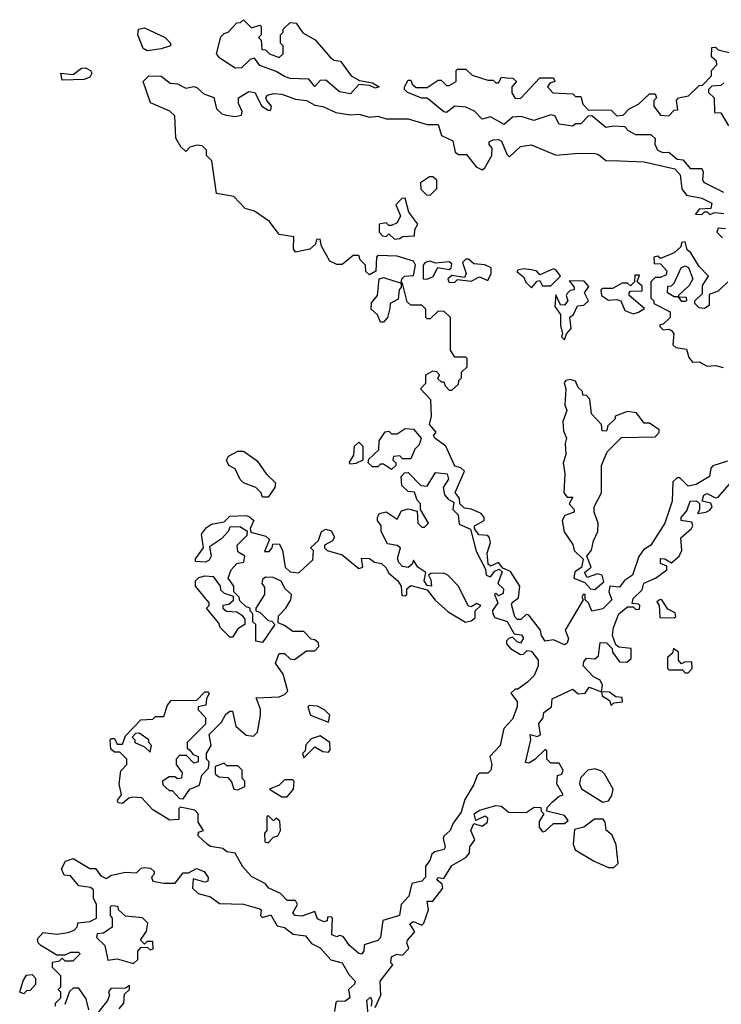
# Model space of a CAD drawing. Extents: x 2640764 to 2777785, y 718840 to 815082.
# Tile 6 of 148: x 2654770 to 2657326, y 724241 to 727830. Entities that reach past the tile are written whole.
import ezdxf

# ---------------------------------------------------------------- set-up
doc = ezdxf.new("R2010")
doc.units = 0

msp = doc.modelspace()

# ---------------------------------------------------------------- linework, layer by layer
at = {"layer": '0CON10XD'}
for points in [[(2655235, 727716.2), (2655220, 727725), (2655200, 727775), (2655202.5, 727795), (2655225, 727800), (2655300, 727765), (2655320, 727745), (2655320, 727735), (2655285, 727723.8), (2655235, 727716.2)], [(2655975, 727560), (2655935, 727567.1), (2655885, 727609.2), (2655865, 727608.8), (2655845, 727586.2), (2655823.4, 727613.4), (2655755, 727616), (2655735, 727622.9), (2655705, 727641.4), (2655645, 727662.5), (2655625, 727690), (2655610, 727685), (2655577.5, 727655), (2655555, 727653.8), (2655499.5, 727689.5), (2655487.5, 727705), (2655503, 727767), (2655515, 727780), (2655530, 727785), (2655561.7, 727818.3), (2655575, 727820), (2655585, 727830), (2655615, 727800), (2655645, 727810), (2655650, 727805), (2655650, 727775), (2655640, 727765), (2655650, 727755), (2655651.7, 727721.7), (2655665, 727720), (2655680, 727705), (2655715, 727692.5), (2655730, 727705), (2655730, 727735), (2655720, 727745), (2655720, 727775), (2655730, 727785), (2655730, 727795), (2655755, 727820), (2655777, 727817), (2655801.7, 727781.7), (2655846.4, 727756.4), (2655900, 727695), (2655915, 727682.5), (2655938.3, 727678.3), (2655977.5, 727625), (2656008.3, 727608.3), (2656055, 727600), (2656080, 727585), (2656065, 727580), (2656045, 727590), (2656005, 727593.3), (2655975, 727560)], [(2656545, 727617.5), (2656566.7, 727616.7), (2656580, 727605), (2656562.5, 727585), (2656563.6, 727563.6), (2656575, 727542.5), (2656596.4, 727543.6), (2656665, 727617.5), (2656715, 727617.5), (2656720, 727605), (2656701.7, 727598.3), (2656692.5, 727585), (2656713, 727563), (2656785, 727560), (2656795, 727550), (2656815, 727550), (2656821.7, 727521.7), (2656841.7, 727501.7), (2656925, 727500), (2656945, 727480), (2656968.3, 727481.7), (2656990, 727505), (2657025, 727522.5), (2657065, 727560), (2657085, 727560), (2657090, 727545), (2657080, 727535), (2657080, 727515), (2657105, 727482.5), (2657135, 727480), (2657155, 727500), (2657168.3, 727501.7), (2657162.5, 727535), (2657170, 727545), (2657207, 727553), (2657245, 727590), (2657258.3, 727591.7), (2657290, 727625), (2657290, 727645), (2657310, 727665), (2657308.3, 727678.3), (2657290, 727695), (2657291.7, 727728.3), (2657305, 727730), (2657315, 727720), (2657355, 727710)], [(2654925, 727610), (2654920, 727635), (2654965, 727630), (2654995, 727653.3), (2655010, 727655), (2655027.5, 727645), (2655032.5, 727635), (2655025, 727620), (2655005, 727612.5), (2654925, 727610)], [(2656755, 725551.2), (2656715, 725570), (2656684.4, 725564.4), (2656671.2, 725585), (2656667.5, 725605), (2656625, 725660), (2656615, 725662.5), (2656596.4, 725643.6), (2656584.2, 725644.2), (2656574.1, 725654.1), (2656562, 725698), (2656563.8, 725706.2), (2656587, 725723), (2656592.5, 725765), (2656558.3, 725818.3), (2656530.7, 725830.7), (2656515, 725851.2), (2656485, 725838.8), (2656476.7, 725845), (2656473.3, 725885), (2656485.9, 725924.1), (2656482, 725942), (2656475, 725950), (2656443, 725953), (2656426.7, 725975), (2656427.5, 725985), (2656462.5, 726005), (2656462.5, 726015), (2656450.7, 726030.7), (2656416.4, 726046.4), (2656390, 726050), (2656373.3, 726065), (2656372.5, 726085), (2656356.4, 726106.4), (2656390, 726185), (2656377, 726197), (2656355, 726202.5), (2656322.5, 726275), (2656282.5, 726305), (2656277.5, 726315), (2656287, 726327), (2656263.3, 726355), (2656270, 726385), (2656267.5, 726445), (2656230, 726485), (2656250, 726505), (2656250, 726535), (2656275, 726550), (2656288.3, 726548.3), (2656300, 726535), (2656291.7, 726521.7), (2656305, 726510), (2656315, 726510), (2656320, 726495), (2656335, 726480), (2656345, 726480), (2656368.3, 726501.7), (2656370, 726515), (2656380, 726525), (2656380, 726545), (2656400, 726565), (2656400, 726595), (2656395, 726600), (2656355, 726600), (2656340, 726625), (2656340, 726745), (2656316.7, 726766.7), (2656295, 726767.5), (2656265, 726740), (2656255, 726740), (2656250, 726745), (2656250, 726775), (2656235, 726790), (2656195, 726790), (2656181.7, 726801.7), (2656165, 726870), (2656160, 726870), (2656160, 726855), (2656152.5, 726845), (2656148.3, 726811.7), (2656120, 726795), (2656118.3, 726778.3), (2656110, 726745), (2656095, 726727.5), (2656085, 726727.5), (2656073.8, 726753.8), (2656050, 726775), (2656052, 726798), (2656073.3, 726825), (2656080, 726885), (2656095, 726890), (2656160, 726870), (2656162.5, 726885), (2656172.5, 726895), (2656205, 726897.5), (2656212.5, 726935), (2656205, 726950), (2656145, 726967.5), (2656075, 726970), (2656070, 726965), (2656067, 726913), (2656045, 726900), (2656031.7, 726911.7), (2656030, 726935), (2656010, 726955), (2656005, 726970), (2655985, 726970), (2655945, 726937.5), (2655925, 726937.5), (2655900, 726950), (2655870, 727005), (2655865, 727030), (2655851.7, 727028.3), (2655848.3, 727011.7), (2655827, 726993), (2655775, 726982.5), (2655767.5, 726995), (2655768.3, 727038.3), (2655715, 727047.5), (2655680, 727095), (2655625, 727132.5), (2655591.7, 727141.7), (2655550, 727185), (2655487, 727197), (2655470, 727315), (2655450, 727335), (2655450, 727355), (2655435, 727370), (2655415, 727372.5), (2655390, 727365), (2655375, 727350), (2655357, 727367), (2655338.3, 727398.3), (2655335, 727480), (2655317, 727497), (2655247, 727527), (2655220, 727605), (2655240, 727625), (2655285, 727623.8), (2655318.3, 727598.3), (2655345, 727596.2), (2655375, 727580), (2655405, 727586.7), (2655415, 727583.3), (2655440.3, 727560.3), (2655476.7, 727546.7), (2655487.5, 727505), (2655506.4, 727486.4), (2655521.7, 727481.7), (2655555, 727477.5), (2655578.3, 727481.7), (2655580, 727495), (2655566.7, 727525), (2655566.7, 727545), (2655605, 727568.6), (2655626.2, 727565), (2655652.5, 727515), (2655675, 727500), (2655685, 727500), (2655687.5, 727515), (2655670, 727535), (2655666.7, 727545), (2655673.3, 727555), (2655695, 727560.6), (2655725, 727558.1), (2655775, 727540.8), (2655815.4, 727535.4), (2655845, 727518.8), (2655875, 727513.8), (2655922.3, 727492.3), (2655975, 727483.8), (2656005, 727486), (2656044.2, 727474.2), (2656075, 727478.6), (2656105, 727468.5), (2656185, 727468.9), (2656255, 727448.1), (2656295, 727448.6), (2656307.3, 727407.3), (2656348.3, 727388.3), (2656357, 727347), (2656368.3, 727338.3), (2656398.3, 727338.3), (2656433.6, 727293.6), (2656455, 727282.5), (2656465, 727290), (2656490, 727335), (2656491.7, 727361.7), (2656480, 727375), (2656480, 727385), (2656495, 727392.5), (2656515, 727393.3), (2656525, 727386.7), (2656545, 727340), (2656555, 727330), (2656595, 727367.5), (2656633.9, 727373.9), (2656725, 727336.2), (2656806.1, 727343.9), (2656865, 727342), (2656878.6, 727338.6), (2656905, 727316.7), (2656956, 727316), (2657045, 727311.4), (2657157, 727287), (2657176.7, 727265), (2657183, 727213), (2657200, 727190), (2657255, 727180), (2657291.7, 727161.7), (2657288.3, 727141.7), (2657245, 727140), (2657231.7, 727121.7), (2657255, 727120), (2657265, 727130), (2657275, 727130), (2657285, 727120), (2657302.5, 727127.5), (2657335, 727123.3)], [(2657335, 727200.6), (2657265.5, 727235.5), (2657258.6, 727245), (2657261.1, 727275), (2657255, 727286), (2657215, 727286), (2657188, 727318), (2657165, 727320), (2657135, 727346.2), (2657114.6, 727344.6), (2657095, 727353.3), (2657085.6, 727375), (2657085.9, 727395.9), (2657070.7, 727410.7), (2657015, 727410), (2656987.5, 727425), (2656975, 727440), (2656935, 727442.5), (2656905, 727436.7), (2656855, 727480), (2656841.7, 727478.3), (2656815, 727450), (2656795, 727450), (2656785, 727442.5), (2656735, 727448.8), (2656720, 727480), (2656705, 727483.8), (2656642.9, 727462.9), (2656597.3, 727477.3), (2656565.7, 727474.3), (2656535, 727448.6), (2656485.6, 727475.6), (2656455, 727467.5), (2656426.6, 727496.6), (2656395, 727510.6), (2656355, 727514.3), (2656325, 727491.9), (2656315, 727494.4), (2656255, 727543.8), (2656235, 727544), (2656182.5, 727565), (2656172.5, 727575), (2656172.5, 727585), (2656185, 727610), (2656195, 727610), (2656200, 727595), (2656215, 727582.5), (2656255, 727582.5), (2656295, 727610), (2656305, 727610), (2656325, 727590), (2656335, 727590), (2656360, 727605), (2656360, 727645), (2656365, 727650), (2656395, 727650), (2656418.3, 727628.3), (2656475, 727610), (2656495, 727610), (2656505, 727600), (2656515, 727600), (2656525, 727620), (2656545, 727617.5)], [(2657335, 727600), (2657325, 727590), (2657291.7, 727588.3), (2657280, 727575), (2657280, 727565), (2657300, 727545), (2657301.7, 727491.7), (2657325, 727490), (2657353, 727443)], [(2656265, 727190), (2656290, 727215), (2656290, 727245), (2656275, 727257.5), (2656263.3, 727256.7), (2656230, 727235), (2656231.7, 727211.7), (2656251.7, 727191.7), (2656265, 727190)], [(2656135, 727030), (2656155, 727032.5), (2656165, 727040), (2656208.3, 727041.7), (2656210, 727065), (2656220, 727085), (2656188.3, 727128.3), (2656175, 727180), (2656161.7, 727178.3), (2656140, 727155), (2656157.5, 727115), (2656145, 727090), (2656125, 727080), (2656115, 727080), (2656105, 727090), (2656080, 727085), (2656080, 727055), (2656091.7, 727041.7), (2656105, 727040), (2656115, 727050), (2656135, 727030)], [(2657341.7, 727068.3), (2657315, 727070), (2657310, 727055), (2657330, 727035)], [(2657350, 726875), (2657315, 726840), (2657281.7, 726828.3), (2657281.7, 726788.3), (2657265, 726777.5), (2657245, 726780), (2657230, 726795), (2657230, 726805), (2657258.3, 726831.7), (2657258.3, 726861.7), (2657280, 726895), (2657245, 726930), (2657215, 726980), (2657201.7, 726991.7), (2657195, 727020), (2657181.7, 727018.3), (2657178.3, 727001.7), (2657155, 726980), (2657105, 726960), (2657095, 726967.5), (2657080, 726965), (2657081.7, 726941.7), (2657105, 726940), (2657127.5, 726915), (2657125, 726900), (2657105, 726890), (2657085, 726890), (2657070, 726875), (2657070, 726815), (2657080, 726805), (2657080, 726795), (2657140, 726765), (2657140, 726745), (2657115, 726720), (2657101.7, 726718.3), (2657101.7, 726711.7), (2657115, 726700), (2657135, 726702.5), (2657145, 726697.5), (2657153.3, 726685), (2657150, 726645), (2657160, 726635), (2657199.3, 726629.3), (2657208.3, 726598.3), (2657221.2, 726581.2), (2657245, 726582.5), (2657275, 726567.5), (2657305, 726570), (2657332.5, 726562.5)], [(2656255, 726883.8), (2656275.9, 726894.1), (2656293.3, 726926.7), (2656335, 726920), (2656342.5, 726925), (2656345, 726940), (2656335, 726947.5), (2656285, 726942.5), (2656265, 726950), (2656247.5, 726945), (2656240, 726935), (2656240, 726885), (2656255, 726883.8)], [(2656335, 726872.5), (2656355, 726873.3), (2656365, 726882.5), (2656415, 726876.7), (2656445, 726892.5), (2656475, 726880), (2656488, 726905), (2656487.5, 726925), (2656465, 726936.2), (2656425, 726940), (2656405, 726957.5), (2656395, 726957.5), (2656383.3, 726945), (2656396.2, 726905), (2656390, 726890), (2656345, 726897.5), (2656330, 726885), (2656335, 726872.5)], [(2656635, 726852.5), (2656655, 726877.5), (2656665, 726880), (2656675, 726860), (2656705, 726860), (2656740, 726895), (2656725, 726917.5), (2656715, 726922.5), (2656665, 726900), (2656653.8, 726913.8), (2656635, 726918.8), (2656605, 726922.5), (2656585, 726917.5), (2656581.7, 726911.7), (2656605, 726892.5), (2656613.9, 726873.9), (2656635, 726852.5)], [(2657195, 726802.5), (2657183, 726803), (2657170, 726820), (2657155, 726820), (2657130, 726835), (2657131.7, 726858.3), (2657145, 726860), (2657155, 726870), (2657180, 726925), (2657195, 726932.5), (2657206.7, 726926.7), (2657222.5, 726885), (2657209.3, 726860.7), (2657170, 726825), (2657170, 726820), (2657198.3, 726818.3), (2657200, 726805), (2657195, 726802.5)], [(2656755, 726663.3), (2656762.5, 726685), (2656778.8, 726705), (2656773.8, 726746.2), (2656787.5, 726755), (2656802.5, 726787.5), (2656825, 726790), (2656842.5, 726805), (2656827.5, 726835), (2656843, 726857), (2656827, 726877), (2656771.7, 726878.3), (2656790, 726855), (2656790, 726845), (2656775, 726842.5), (2656765, 726832.5), (2656761.2, 726825), (2656767.5, 726805), (2656755, 726790), (2656740.7, 726790.7), (2656723, 726827), (2656720, 726785), (2656740, 726755), (2656740, 726715), (2656747.5, 726685), (2656743.9, 726673.9), (2656755, 726663.3)], [(2657005, 726757.5), (2657025, 726763.8), (2657047, 726777), (2656990, 726825), (2656990, 726835), (2656995, 726840), (2657038.3, 726841.7), (2657038.3, 726858.3), (2657020, 726875), (2657028.3, 726898.3), (2657011.7, 726898.3), (2657010, 726875), (2656995, 726860), (2656985, 726870), (2656965, 726870), (2656930, 726850), (2656895, 726850), (2656887.5, 726845), (2656890, 726825), (2656915, 726807.5), (2656945, 726810), (2656960, 726805), (2656975, 726770), (2657005, 726757.5)], [(2656865, 725753.3), (2656898.3, 725781.7), (2656892.5, 725805), (2656875, 725810), (2656837, 725797), (2656827.5, 725815), (2656852.5, 725835), (2656836.7, 725875), (2656853.6, 725896.4), (2656860, 725930), (2656876.7, 725965), (2656877.5, 725995), (2656862.5, 726035), (2656862.5, 726055), (2656890, 726105), (2656890, 726205), (2656910, 726255), (2656963, 726307), (2657085, 726310), (2657100, 726325), (2657100, 726335), (2657065, 726360), (2657045, 726360), (2657017, 726397), (2656985, 726402.5), (2656940, 726385), (2656940, 726375), (2656911.7, 726348.3), (2656910, 726335), (2656905, 726330), (2656891.7, 726331.7), (2656890, 726355), (2656853.6, 726393.6), (2656847, 726447), (2656835, 726460), (2656821.7, 726461.7), (2656820, 726475), (2656805, 726490), (2656795, 726512.5), (2656775, 726518.8), (2656760, 726515), (2656753.3, 726506.7), (2656760, 726485), (2656755.9, 726425.9), (2656763.3, 726405), (2656748.8, 726365), (2656751.7, 726331.7), (2656762.5, 726305), (2656757.5, 726285), (2656760, 726245), (2656750, 726215), (2656756, 726175), (2656752.5, 726105), (2656765, 726090), (2656785, 726090), (2656772.5, 726065), (2656790, 726045), (2656790, 726035), (2656756.7, 726023.3), (2656746.7, 726005), (2656753.8, 725963.8), (2656785, 725917.5), (2656790, 725895), (2656823.3, 725863.3), (2656816.4, 725833.6), (2656792.7, 725817.3), (2656788.8, 725795), (2656828.8, 725778.8), (2656850, 725755), (2656865, 725753.3)], [(2656125, 726190), (2656095, 726210), (2656085, 726210), (2656075, 726200), (2656055, 726200), (2656040, 726215), (2656041.7, 726228.3), (2656078.3, 726261.7), (2656080, 726295), (2656101.7, 726328.3), (2656115, 726330), (2656125, 726320), (2656145, 726320), (2656175, 726340), (2656205, 726337.5), (2656233.3, 726305), (2656225, 726280), (2656210, 726265), (2656195, 726230), (2656165, 726230), (2656155, 726240), (2656131.7, 726238.3), (2656130, 726225), (2656140, 726215), (2656140, 726205), (2656125, 726190)], [(2655675, 726090), (2655655, 726090), (2655650, 726105), (2655630, 726125), (2655585, 726142.5), (2655573.6, 726153.6), (2655555, 726192.5), (2655532.5, 726205), (2655523.3, 726225), (2655530.7, 726239.3), (2655565, 726257.5), (2655585, 726257.5), (2655635, 726222.5), (2655667.5, 726175), (2655701.7, 726141.7), (2655700, 726125), (2655675, 726090)], [(2655975, 726210), (2655970, 726215), (2655987, 726243), (2655990, 726275), (2656005, 726290), (2656020, 726275), (2656020, 726225), (2655995, 726212.5), (2655975, 726210)], [(2657349.3, 726220.7), (2657295.7, 726204.3), (2657288, 726195), (2657283.3, 726165), (2657235, 726136.2), (2657205, 726130), (2657175, 726160), (2657165, 726160), (2657150, 726145), (2657146.7, 726075), (2657120, 725995), (2657070, 725915), (2657042.3, 725897.7), (2657026, 725874), (2657002.5, 725805), (2656973.6, 725786.4), (2656955, 725761.2), (2656920, 725765), (2656916.7, 725745), (2656927.5, 725715), (2656895, 725682.9), (2656855, 725673.8), (2656842.5, 725705), (2656830, 725715), (2656830, 725735), (2656822.5, 725735), (2656817.5, 725725), (2656822.5, 725715), (2656757.5, 725605), (2656770, 725575), (2656765, 725557.5), (2656755, 725551.2)], [(2656015, 724424.4), (2656005, 724426), (2655971.2, 724455), (2655948.3, 724488.3), (2655935, 724492.5), (2655925, 724486.7), (2655906.7, 724495), (2655910, 724555), (2655905, 724560), (2655891.7, 724558.3), (2655890, 724545), (2655878.3, 724541.7), (2655855, 724552.5), (2655845, 724580), (2655797.6, 724562.4), (2655774.2, 724565), (2655765.7, 724575), (2655782.5, 724605), (2655775, 724620), (2655745, 724620), (2655720, 724645), (2655677.5, 724665), (2655665, 724680), (2655615, 724706.7), (2655582.7, 724742.7), (2655555, 724792.5), (2655525, 724797.5), (2655509.5, 724809.5), (2655465, 724816.7), (2655452.5, 724825), (2655420, 724855), (2655421.7, 724868.3), (2655440, 724875), (2655420, 724905), (2655420, 724935), (2655408.3, 724948.3), (2655355, 724960), (2655350, 724955), (2655350, 724915), (2655317, 724913), (2655255, 724950), (2655215, 724993.3), (2655183.9, 724996.1), (2655168, 724992), (2655145, 724972.9), (2655128.8, 724975), (2655126.7, 724985), (2655141.2, 725005), (2655132.5, 725045), (2655138.3, 725091.7), (2655160, 725115), (2655160, 725135), (2655135, 725160), (2655115, 725160), (2655101.7, 725171.7), (2655100, 725205), (2655105, 725210), (2655115, 725210), (2655125, 725190), (2655145, 725190), (2655155, 725220), (2655211.7, 725278.3), (2655255, 725280), (2655265, 725290), (2655295, 725290), (2655308.3, 725331.7), (2655321.7, 725348.3), (2655415, 725350), (2655445, 725380), (2655455, 725380), (2655460, 725375), (2655450, 725355), (2655448.3, 725331.7), (2655420, 725325), (2655420, 725315), (2655447, 725287), (2655447.5, 725262.5), (2655380, 725195), (2655380, 725175), (2655388.3, 725168.3), (2655401.7, 725151.7), (2655420, 725145), (2655420, 725125), (2655405, 725120), (2655378.3, 725148.3), (2655351.7, 725148.3), (2655340, 725135), (2655340, 725115), (2655362.5, 725085), (2655360, 725065), (2655345, 725062.5), (2655335, 725070), (2655315, 725070), (2655290, 725055), (2655291.7, 725041.7), (2655315, 725020), (2655325, 725020), (2655351.7, 724991.7), (2655365, 724990), (2655390, 725025), (2655425, 725040), (2655433, 725077), (2655458.3, 725101.7), (2655460, 725125), (2655450, 725135), (2655450, 725155), (2655467.5, 725185), (2655460, 725225), (2655505, 725270), (2655520.7, 725299.3), (2655535, 725310), (2655545, 725310), (2655557.5, 725255), (2655595, 725222.5), (2655621.7, 725218.3), (2655637, 725233), (2655647.5, 725295), (2655647, 725317), (2655631.7, 725358.3), (2655715, 725362.5), (2655735, 725370), (2655747, 725383), (2655730, 725445), (2655702.5, 725485), (2655715, 725520), (2655735, 725520), (2655755, 725500), (2655771.7, 725498.3), (2655815, 725530), (2655845, 725530), (2655860, 725545), (2655858.3, 725558.3), (2655845, 725570), (2655831.7, 725571.7), (2655805, 725600), (2655765, 725600), (2655735, 725622.5), (2655711.7, 725631.7), (2655713, 725657), (2655740, 725685), (2655757.5, 725715), (2655760, 725735), (2655737.5, 725755), (2655723, 725783), (2655693, 725797), (2655665, 725797.5), (2655655, 725790), (2655652.5, 725775), (2655661.7, 725761.7), (2655662.5, 725735), (2655630, 725685), (2655630, 725675), (2655645, 725670), (2655675, 725640), (2655688.3, 725638.3), (2655700, 725625), (2655655, 725560), (2655630, 725565), (2655630, 725625), (2655620, 725635), (2655620, 725665), (2655610, 725675), (2655610, 725685), (2655595, 725690), (2655571.7, 725711.7), (2655570, 725725), (2655550, 725745), (2655550, 725765), (2655530, 725795), (2655540, 725825), (2655561.7, 725848.3), (2655587, 725853), (2655590, 725875), (2655565, 725890), (2655562.5, 725915), (2655598.3, 725951.7), (2655600, 725965), (2655571.7, 725981.7), (2655535, 725980), (2655530, 725965), (2655505, 725937.5), (2655461.7, 725908.3), (2655467.5, 725875), (2655460, 725860), (2655446.7, 725853.3), (2655410, 725855), (2655410, 725865), (2655440, 725905), (2655432.5, 725955), (2655450.7, 725979.3), (2655468.3, 725991.7), (2655515, 726000), (2655535, 726020), (2655595, 726023.3), (2655607.7, 726017.7), (2655622.5, 726005), (2655610, 725975), (2655611.7, 725961.7), (2655667, 725947), (2655680, 725935), (2655661.7, 725891.7), (2655678.3, 725891.7), (2655690, 725905), (2655691.7, 725918.3), (2655715, 725920), (2655727, 725897), (2655737.5, 725835), (2655755, 725817.5), (2655786.7, 725813.3), (2655838.3, 725861.7), (2655840, 725895), (2655830, 725905), (2655858.3, 725931.7), (2655870, 725965), (2655885, 725972.5), (2655905, 725966.7), (2655916.4, 725943.6), (2655910, 725930), (2655880, 725915), (2655880, 725905), (2655890, 725895), (2655945, 725880), (2656005, 725830), (2656020, 725835), (2656015, 725867.5), (2656045, 725866.2), (2656062.3, 725852.3), (2656087.7, 725847.7), (2656105, 725832.5), (2656113.6, 725813.6), (2656147.5, 725785), (2656160, 725765), (2656161.7, 725731.7), (2656175, 725730), (2656180, 725735), (2656180, 725755), (2656195, 725767.5), (2656255, 725752.5), (2656284.3, 725714.3), (2656331.2, 725671.2), (2656394.1, 725634.1), (2656415, 725638.8), (2656430, 725650), (2656430, 725675), (2656450, 725695), (2656435, 725702.5), (2656415, 725690), (2656405, 725692.5), (2656367, 725767), (2656330, 725805), (2656315, 725812.5), (2656268.3, 725811.7), (2656260, 725805), (2656268, 725788), (2656270, 725765), (2656255, 725767.5), (2656243.8, 725785), (2656250, 725815), (2656220, 725835), (2656205, 725860), (2656200, 725845), (2656185, 725833.8), (2656165, 725837.5), (2656151.2, 725851.2), (2656146.1, 725866.1), (2656157.5, 725905), (2656145, 725913.3), (2656110, 725920), (2656087.5, 725965), (2656087.5, 725985), (2656073.3, 726005), (2656073.3, 726015), (2656080, 726030), (2656105, 726036.7), (2656145, 726010), (2656160.7, 726039.3), (2656185, 726047.5), (2656218.3, 726038.3), (2656220, 725995), (2656235, 725980), (2656245, 725980), (2656260, 725995), (2656230, 726045), (2656230, 726065), (2656218.3, 726078.3), (2656208.3, 726108.3), (2656185, 726110), (2656161.7, 726131.7), (2656160, 726165), (2656171.7, 726178.3), (2656185, 726180), (2656231.7, 726131.7), (2656255, 726130), (2656285, 726180), (2656327.5, 726175), (2656332.5, 726155), (2656313.3, 726125), (2656318.3, 726098.3), (2656331.7, 726081.7), (2656351.7, 726071.7), (2656347.5, 726045), (2656367.5, 726025), (2656371.7, 725991.7), (2656412.5, 725972.5), (2656433, 725893), (2656466.7, 725826.7), (2656470, 725805), (2656485, 725798.8), (2656500.5, 725819.5), (2656516.7, 725826.7), (2656528, 725818), (2656512.5, 725775), (2656532.5, 725755), (2656531.7, 725738.3), (2656515, 725730), (2656505, 725740), (2656500, 725735), (2656512.5, 725705), (2656493, 725677), (2656493.3, 725665), (2656501.7, 725651.7), (2656546, 725636), (2656571.7, 725591.7), (2656597.7, 725587.7), (2656605.8, 725575.8), (2656595, 725558), (2656582.2, 725562.2), (2656565, 725580), (2656552.5, 725575), (2656543.8, 725566.2), (2656543.8, 725555), (2656557.7, 725537.7), (2656595, 725516.7), (2656605, 725517.5), (2656618.8, 725531.2), (2656635, 725528.1), (2656658.8, 725495), (2656658.8, 725475), (2656645, 725440), (2656620, 725415), (2656585, 725390), (2656575, 725390), (2656560, 725375), (2656582.5, 725345), (2656582.5, 725325), (2656565, 725280), (2656533.8, 725246.2), (2656520, 725185), (2656483.3, 725145), (2656490, 725115), (2656487.1, 725095), (2656475, 725084.2), (2656445, 725083.3), (2656436.7, 725075), (2656425, 725042.5), (2656392, 724988), (2656378.3, 724941.7), (2656348.8, 724901.2), (2656338.8, 724875), (2656315.7, 724854.3), (2656312.5, 724845), (2656320, 724815), (2656316, 724805), (2656282.9, 724797.1), (2656271.4, 724788.6), (2656263.8, 724765), (2656248.8, 724745), (2656248.5, 724705), (2656235, 724689.5), (2656198.8, 724681.2), (2656187.5, 724635), (2656160, 724605), (2656153.3, 724565), (2656093.3, 724546.7), (2656084, 724485), (2656075, 724474), (2656025, 724457.5), (2656024, 724435), (2656015, 724424.4)], [(2656668.3, 724958.3), (2656670, 724945), (2656680, 724935), (2656663, 724907), (2656663, 724887), (2656675, 724870), (2656685, 724872.5), (2656715, 724900), (2656755, 724900), (2656768.3, 724911.7), (2656755, 724930), (2656690, 724945), (2656691.7, 724958.3), (2656710.7, 724979.3), (2656735, 725000), (2656750, 725005), (2656727.5, 725045), (2656730, 725075), (2656745, 725080), (2656750, 725095), (2656735, 725120), (2656705, 725120), (2656690, 725135), (2656690, 725165), (2656685, 725170), (2656647, 725133), (2656625, 725120), (2656612.5, 725122.5), (2656632.5, 725205), (2656630, 725225), (2656655, 725217.5), (2656667, 725223), (2656661.2, 725265), (2656676.7, 725285), (2656680, 725305), (2656707.5, 725325), (2656710, 725355), (2656785, 725390), (2656805, 725372.5), (2656830, 725375), (2656845, 725396.7), (2656890, 725380), (2656893.3, 725405), (2656885, 725422.5), (2656860, 725435), (2656823.3, 725475), (2656825, 725490), (2656835, 725502.5), (2656865, 725500), (2656878.3, 725511.7), (2656885, 725560), (2656908.3, 725558.3), (2656928.3, 725538.3), (2656930, 725525), (2656955, 725490), (2656981.7, 725488.3), (2656998.3, 725501.7), (2656998.3, 725538.3), (2656952.5, 725542.5), (2656941.7, 725551.7), (2656930, 725585), (2656933.3, 725615), (2656952.5, 725665), (2656985, 725690), (2657005, 725690), (2657015, 725680), (2657028.3, 725681.7), (2657030, 725695), (2657025, 725700), (2657001.7, 725701.7), (2657005, 725720), (2657038.3, 725751.7), (2657043.6, 725776.4), (2657086.1, 725793.9), (2657127.5, 725825), (2657128.3, 725838.3), (2657105, 725847.5), (2657104.2, 725865.8), (2657120, 725865), (2657145, 725850), (2657172.5, 725875), (2657182.5, 725895), (2657178.3, 725941.7), (2657217.5, 725975), (2657222.5, 725985), (2657218.3, 725998.3), (2657180, 726005), (2657180, 726015), (2657200.6, 726039.4), (2657213.3, 726075), (2657235.8, 726075.8), (2657247, 726067), (2657247, 726043), (2657240, 726030), (2657270, 726035), (2657285, 726042.5), (2657292.5, 726055), (2657287.5, 726067.5), (2657256.7, 726075), (2657262.9, 726097.1), (2657275, 726102.9), (2657305, 726086.7), (2657315, 726090), (2657363.3, 726145)], [(2655545, 725580), (2655535, 725580), (2655500, 725615), (2655495, 725630), (2655450, 725685), (2655460, 725695), (2655460, 725705), (2655410, 725765), (2655410, 725785), (2655423, 725797), (2655445, 725802.5), (2655475, 725800), (2655500, 725765), (2655501.7, 725751.7), (2655515, 725740), (2655548.3, 725728.3), (2655548.3, 725711.7), (2655531.7, 725698.3), (2655510, 725695), (2655510, 725685), (2655523.6, 725673.6), (2655561.7, 725671.7), (2655579.3, 725659.3), (2655590, 725645), (2655590, 725625), (2655565, 725610), (2655545, 725580)], [(2657155, 725650), (2657160, 725655), (2657158.3, 725668.3), (2657131.7, 725681.7), (2657110, 725715), (2657103, 725717), (2657091.7, 725708.3), (2657100, 725695), (2657101.7, 725651.7), (2657155, 725650)], [(2657205, 725450), (2657220, 725465), (2657218.3, 725488.3), (2657195, 725490), (2657181.7, 725481.7), (2657170, 725495), (2657170, 725525), (2657151.7, 725538.3), (2657148.3, 725521.7), (2657130, 725505), (2657130, 725465), (2657135, 725460), (2657185, 725460), (2657195, 725450), (2657205, 725450)], [(2656925, 725330), (2656935, 725340), (2656966.2, 725343.8), (2656965, 725360), (2656942.5, 725362.5), (2656919.3, 725379.3), (2656890, 725380), (2656892.5, 725365), (2656918.3, 725348.3), (2656925, 725330)], [(2655895, 725270), (2655900, 725295), (2655880, 725315), (2655855, 725327.5), (2655825, 725330), (2655820, 725325), (2655830, 725295), (2655895, 725270)], [(2655245, 725160), (2655250, 725185), (2655240, 725195), (2655240, 725205), (2655205, 725230), (2655191.7, 725228.3), (2655180, 725215), (2655190, 725205), (2655190, 725195), (2655225, 725180), (2655245, 725160)], [(2655805, 725140), (2655845, 725180), (2655875, 725162.5), (2655895, 725160), (2655901.7, 725168.3), (2655900, 725195), (2655865, 725220), (2655831.7, 725208.3), (2655813, 725187), (2655810, 725165), (2655800, 725155), (2655805, 725140)], [(2655565, 725022.5), (2655590, 725035), (2655590, 725055), (2655580, 725065), (2655580, 725095), (2655565, 725110), (2655525, 725110), (2655515, 725120), (2655481.7, 725108.3), (2655481.7, 725081.7), (2655495, 725070), (2655528.3, 725068.3), (2655541.7, 725051.7), (2655550, 725025), (2655565, 725022.5)], [(2656895, 724977.5), (2656915, 724983.3), (2656927.7, 725002.3), (2656932, 725025), (2656900.7, 725080.7), (2656890.7, 725090.7), (2656865, 725100), (2656840, 725095), (2656813, 725067), (2656810, 725045), (2656817, 725027), (2656895, 724977.5)], [(2655745, 724997.5), (2655767.5, 725025), (2655770, 725055), (2655765, 725060), (2655735, 725060), (2655715, 725040), (2655680, 725025), (2655725, 724997.5), (2655745, 724997.5)], [(2656065, 724230), (2656086.2, 724275), (2656083.3, 724325), (2656130, 724385), (2656122.7, 724392.7), (2656125, 724413.8), (2656143.8, 724423.8), (2656165, 724420), (2656187.5, 724445), (2656180, 724465), (2656182.5, 724475), (2656210, 724505), (2656192, 724535), (2656205, 724543.3), (2656235, 724530), (2656242.5, 724537.5), (2656260, 724585), (2656255, 724617.5), (2656275, 724617.5), (2656311.2, 724665), (2656309.3, 724679.3), (2656290, 724695), (2656295, 724703.3), (2656315, 724700), (2656345, 724747.5), (2656395, 724776.7), (2656408.3, 724791.7), (2656410, 724815), (2656428.8, 724841.2), (2656413.8, 724875), (2656425, 724900), (2656455, 724891.1), (2656473.8, 724905), (2656475, 724920), (2656465, 724926.7), (2656431.7, 724911.7), (2656425.8, 724935), (2656445, 724948.6), (2656505, 724965.6), (2656525, 724963.3), (2656551.2, 724941.2), (2656615, 724940), (2656645, 724960), (2656668.3, 724958.3)], [(2655675, 724830), (2655695, 724850), (2655710, 724855), (2655720, 724875), (2655718.3, 724908.3), (2655705, 724920), (2655695, 724910), (2655675, 724930), (2655670, 724925), (2655670, 724875), (2655662.5, 724865), (2655663, 724833), (2655675, 724830)], [(2656935, 724740), (2656950, 724755), (2656943, 724823), (2656928.3, 724858.3), (2656906.4, 724876.4), (2656903.3, 724905), (2656896.2, 724916.2), (2656864, 724916), (2656825, 724887.5), (2656791.7, 724878.3), (2656786.7, 724825), (2656794.1, 724804.1), (2656863, 724763), (2656915, 724740), (2656935, 724740)], [(2654900, 724235), (2654900, 724245), (2654920, 724265), (2654920, 724285), (2654910, 724295), (2654920, 724305), (2654920, 724345), (2654890, 724375), (2654890, 724395), (2654915, 724400), (2654925, 724410), (2654935, 724400), (2654965, 724400), (2654990, 724425), (2654985, 724430), (2654955, 724430), (2654935, 724420), (2654905, 724420), (2654847.5, 724455), (2654837.5, 724465), (2654835, 724480), (2654855, 724502.5), (2654905, 724497.5), (2654947, 724503), (2654968.3, 724511.7), (2654980, 724525), (2654981.7, 724538.3), (2655025, 724542.5), (2655050, 724555), (2655050, 724605), (2655038.3, 724628.3), (2655038.3, 724658.3), (2655027.5, 724667.5), (2654985, 724672.5), (2654955, 724710), (2654931.7, 724711.7), (2654922.5, 724735), (2654937, 724763), (2654965, 724772.5), (2655025, 724736.7), (2655046.2, 724736.2), (2655065, 724710), (2655085, 724700), (2655105, 724712.5), (2655155, 724722.5), (2655195, 724720), (2655213, 724737), (2655225, 724740), (2655247, 724737), (2655260, 724725), (2655260, 724715), (2655250, 724705), (2655255, 724690), (2655295, 724682.5), (2655337, 724683), (2655365, 724720), (2655385, 724720), (2655413.6, 724736.4), (2655442.5, 724725), (2655457, 724703), (2655455, 724690), (2655445, 724686.2), (2655401.7, 724698.3), (2655400, 724665), (2655420, 724645), (2655465, 724632.5), (2655498.3, 724608.3), (2655585, 724605.7), (2655645, 724589.2), (2655650, 724585), (2655647.5, 724565), (2655655, 724557.5), (2655685, 724566.9), (2655707.5, 724527.5), (2655735, 724521.2), (2655766.6, 724496.6), (2655811.2, 724491.2), (2655833.3, 724463.3), (2655865, 724447.1), (2655903.9, 724403.9), (2655945, 724392.5), (2655969.3, 724349.3), (2655992.5, 724325), (2655990, 724315), (2655967.5, 724295), (2655973.3, 724265), (2655955, 724251.2), (2655927, 724253), (2655921.7, 724248.3), (2655917.5, 724215)], [(2655185, 724390), (2655200, 724405), (2655200, 724435), (2655211.7, 724448.3), (2655235, 724450), (2655245, 724440), (2655256.4, 724443.6), (2655255, 724470), (2655235, 724470), (2655225, 724460), (2655210, 724475), (2655231.7, 724508.3), (2655237, 724537), (2655217, 724557), (2655155, 724562.5), (2655130, 724585), (2655128.3, 724598.3), (2655105, 724600), (2655100, 724595), (2655100, 724565), (2655107.5, 724555), (2655107, 724523), (2655075, 724500), (2655051.7, 724498.3), (2655050, 724485), (2655080, 724455), (2655091.7, 724401.7), (2655125, 724407.5), (2655185, 724390)], [(2654785, 724280), (2654770, 724285), (2654783, 724327), (2654795, 724347.5), (2654815, 724350), (2654827, 724337), (2654827, 724313), (2654808.3, 724291.7), (2654795, 724290), (2654785, 724280)], [(2655021.7, 724221.7), (2655011.7, 724261.7), (2654985, 724300), (2654965, 724300), (2654951.7, 724288.3), (2654935, 724240)], [(2655132.5, 724225), (2655150, 724245), (2655151.7, 724278.3), (2655170, 724295), (2655170, 724310), (2655155, 724300), (2655101.7, 724298.3), (2655093, 724287), (2655097.5, 724275), (2655090, 724255), (2655055, 724210)], [(2656040, 724205), (2656034.2, 724255), (2656047.5, 724267.5), (2656052.5, 724255), (2656050, 724235)]]:
    msp.add_lwpolyline(points, dxfattribs=at)

doc.saveas('drawing.dxf')
